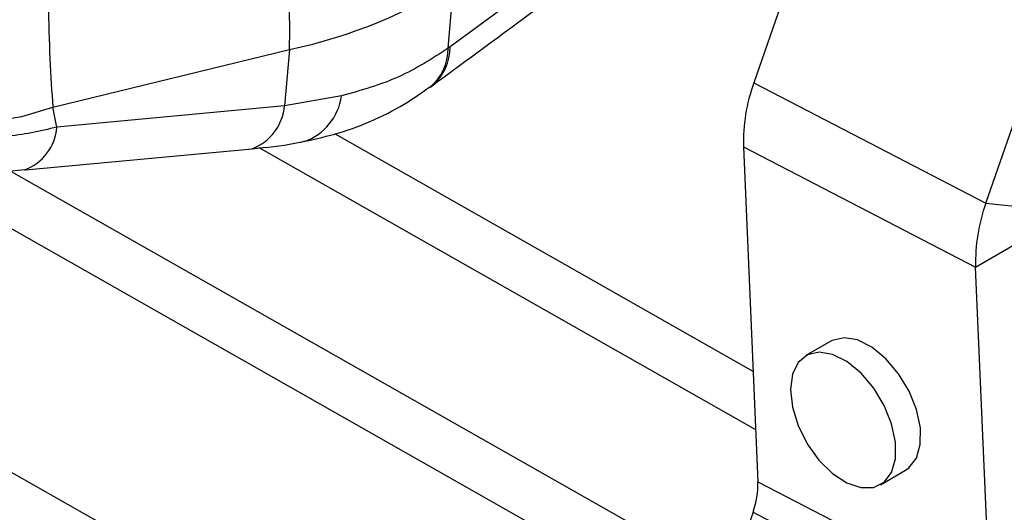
# Model space of a CAD drawing. Header units: millimetres. Extents: x 60 to 406, y 6 to 289.
# Tile 38 of 43: x 325 to 363, y 185 to 204. Entities that reach past the tile are written whole.
import ezdxf

# ---------------------------------------------------------------- set-up
doc = ezdxf.new("R2010")
doc.units = ezdxf.units.MM

msp = doc.modelspace()

# ---------------------------------------------------------------- linework, layer by layer
at = {"color": 7, "linetype": 'Continuous', "lineweight": 25}
for p, q in [((362.446586, 217.858607), (342.026607, 202.859811)), ((356.722538, 209.921143), (353.787505, 201.461709)), ((341.952461, 202.805581), (342.179708, 205.380481)), ((362.775191, 196.806487), (365.710223, 205.265922)), ((342.026607, 202.859811), (341.952461, 202.805581)), ((326.652171, 200.527097), (335.808577, 202.754164)), ((335.808577, 202.754164), (335.616168, 200.574022)), ((341.23896, 201.290705), (341.365774, 201.382806)), ((353.787505, 201.461709), (362.775191, 196.806487)), ((337.822643, 200.95958), (335.616168, 200.574022)), ((326.806126, 199.751195), (326.652171, 200.527097)), ((335.616168, 200.574022), (326.806126, 199.751195)), ((353.764165, 190.298399), (337.562246, 199.490842)), ((349.179634, 182.119864), (319.251159, 199.100309)), ((353.86234, 188.03526), (334.632347, 198.945733)), ((353.387135, 198.989758), (362.37482, 194.334536)), ((353.387135, 198.989758), (353.949604, 186.023647)), ((351.108107, 183.233147), (324.961708, 198.067763)), ((362.775191, 196.806487), (364.494775, 196.630055)), ((362.37482, 194.334536), (364.303293, 195.44782)), ((362.937289, 181.368426), (362.37482, 194.334536)), ((356.771752, 191.466186), (355.807515, 190.909544)), ((349.249764, 172.65239), (318.883686, 189.881116)), ((358.693644, 185.910081), (359.657881, 186.466723)), ((353.949604, 186.023647), (362.937289, 181.368426)), ((353.758122, 184.841412), (352.668022, 181.699492)), ((353.758122, 184.841412), (362.745808, 180.186188))]:
    msp.add_line(p, q, dxfattribs=at)
at = {"color": 7, "linetype": 'Continuous', "lineweight": 25, "flags": 128}
for points in [[(318.374534, 202.33177), (318.951917, 201.581378), (319.732928, 200.947249), (320.687883, 200.453498), (321.780482, 200.118888), (322.969181, 199.956134), (324.208806, 199.971432), (325.452223, 200.164196), (326.652171, 200.527097)], [(325.561517, 198.095295), (325.589043, 198.097867), (334.371112, 198.918042)], [(359.657881, 186.466723), (359.794397, 186.562091), (360.084525, 186.942067), (360.235986, 187.472188), (360.237545, 188.113129), (360.089088, 188.817356), (359.801625, 189.532647), (359.396476, 190.205938), (358.903688, 190.787309), (358.35981, 191.233631), (357.805178, 191.511808), (357.280927, 191.601213), (356.825938, 191.495205), (356.771752, 191.466186)], [(355.20962, 189.594647), (355.283759, 188.915741), (355.503768, 188.19931), (355.853331, 187.49849), (356.306521, 186.86526), (356.829727, 186.346585), (357.384146, 185.980928), (357.928659, 185.79541), (358.422882, 185.803792), (358.83016, 186.005449), (359.120289, 186.385425), (359.271749, 186.915546), (359.273309, 187.556487), (359.124852, 188.260714), (358.837389, 188.976005), (358.432239, 189.649296), (357.939451, 190.230667), (357.395573, 190.676989), (356.840941, 190.955166), (356.31669, 191.044571), (355.861701, 190.938563), (355.50972, 190.645012), (355.28685, 190.185683), (355.20962, 189.594647)]]:
    msp.add_lwpolyline(points, dxfattribs=at)
at = {"color": 7, "linetype": 'Continuous', "lineweight": 25}
for centre, radius, start, end in [((307.570039, 203.543233), 28.249561, 358.3994012, 6.5684545), ((340.034062, 202.783015), 1.918531, 308.8272367, 0.6739338), ((360.14266, 199.163995), 6.757772, 160.1224829, 181.4774321), ((369.130372, 194.508769), 6.757799, 160.1225265, 181.4773885), ((350.718688, 185.94032), 3.23199, 340.1225333, 1.4773637)]:
    msp.add_arc(centre, radius, start, end, dxfattribs=at)
at = {"color": 8, "linetype": 'Continuous', "lineweight": 25}
for centre, radius, start, end in [((340.131382, 202.824917), 1.895546, 309.2323125, 1.0548113), ((335.669867, 201.249344), 2.17219, 289.1072875, 352.3340538), ((333.677701, 200.735615), 1.945191, 290.8691978, 355.2347617), ((324.871885, 199.910771), 1.940812, 290.6689605, 355.2837652)]:
    msp.add_arc(centre, radius, start, end, dxfattribs=at)
at = {"color": 7, "linetype": 'Continuous', "lineweight": 25}
for centre, major_axis, ratio, start_param, end_param in [((329.698483, 213.03552), (16.716982, -1.059166), 0.644076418, 5.127019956, 5.595207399), ((328.554441, 211.024357), (0.817883, 14.431784), 0.13264098, 2.043700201, 2.392766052)]:
    msp.add_ellipse(centre, major_axis=major_axis, ratio=ratio, start_param=start_param, end_param=end_param, dxfattribs=at)
for points, knots in [([(341.329488, 201.355992), (342.685975, 202.352811), (349.436296, 207.313308), (356.186202, 212.269165), (361.579704, 216.229136)], [0, 0, 0, 0, 0.200951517, 1, 1, 1, 1]), ([(341.952461, 202.805581), (341.336563, 202.407253), (340.085447, 201.598102), (338.584636, 201.1746), (337.822643, 200.95958)], [0, 0, 0, 0, 0.492278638, 1, 1, 1, 1]), ([(326.806126, 199.751195), (326.147215, 199.600126), (324.842896, 199.301083), (322.799456, 199.373703), (320.947937, 199.829625), (319.386466, 200.649765), (318.780165, 201.424156), (318.478056, 201.810022)], [0, 0, 0, 0, 0.202858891, 0.401561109, 0.598620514, 0.799999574, 1, 1, 1, 1]), ([(336.38635, 199.204283), (336.839287, 199.302299), (337.771328, 199.503996), (339.114738, 200.032003), (340.289769, 200.624065), (340.956579, 201.109885), (341.225517, 201.305826)], [0, 0, 0, 0, 0.258615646, 0.532171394, 0.811315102, 1, 1, 1, 1]), ([(318.907672, 200.879905), (318.945112, 200.817173), (319.130863, 200.505941), (319.584808, 200.021791), (320.258212, 199.436459), (321.051902, 198.942639), (321.946067, 198.54235), (322.931044, 198.248837), (323.980879, 198.083834), (324.869539, 198.031579), (325.390325, 198.094975), (325.555204, 198.115045)], [0, 0, 0, 0, 0.029151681, 0.144630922, 0.263562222, 0.387044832, 0.517597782, 0.652495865, 0.790427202, 0.93364972, 1, 1, 1, 1]), ([(334.368217, 198.920941), (334.439665, 198.926777), (335.071326, 198.978378), (335.752039, 199.062102), (336.325936, 199.19089), (336.38185, 199.203438)], [0, 0, 0, 0, 0.103228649, 0.912629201, 1, 1, 1, 1])]:
    msp.add_open_spline(points, degree=3, knots=knots, dxfattribs=at)

doc.saveas('drawing.dxf')
